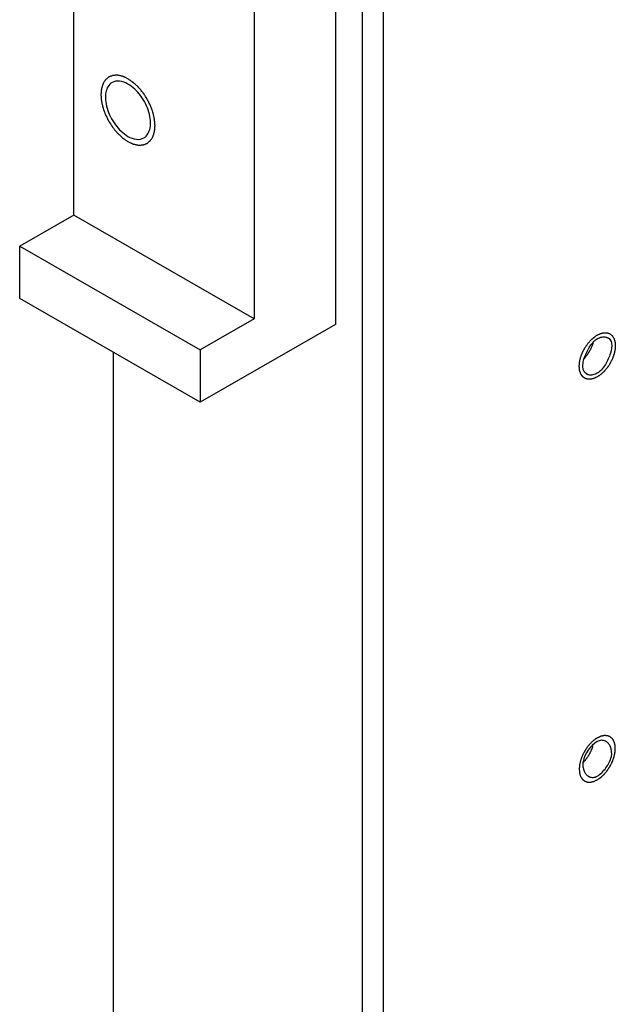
# Model space of a CAD drawing. Header units: millimetres. Extents: x 0 to 4195, y 0 to 2965.
# Tile 51 of 67: x 3473 to 3496, y 2375 to 2413. Entities that reach past the tile are written whole.
import ezdxf

# ---------------------------------------------------------------- set-up
doc = ezdxf.new("R2010")
doc.units = ezdxf.units.MM
doc.header["$LTSCALE"] = 231.275
doc.layers.get('0').update_dxf_attribs({"linetype": 'CONTINUOUS'})
for name, color, linetype in [('3_DATUM_AXES', 7, 'CONTINUOUS'), ('7_ALL_FEATURES', 7, 'CONTINUOUS'), ('ALL_ROUND', 7, 'CONTINUOUS')]:
    doc.layers.add(name, color=color, linetype=linetype)

msp = doc.modelspace()

# ---------------------------------------------------------------- linework, layer by layer
at = {"color": 7, "linetype": 'Continuous'}
for p, q in [((3486.4821, 1885.819), (3486.4821, 2612.8164)), ((3487.2953, 1886.2854), (3487.2953, 2612.35))]:
    msp.add_line(p, q, dxfattribs=at)
at = {"color": 2, "linetype": 'Continuous'}
for points, knots in [([(3477.2897, 2411.0433), (3477.2726, 2411.0512), (3477.2382, 2411.067), (3477.1953, 2411.0867), (3477.161, 2411.1025), (3477.1352, 2411.1144), (3477.1138, 2411.1242), (3477.0987, 2411.1312), (3477.0902, 2411.135), (3477.0836, 2411.1385), (3477.0775, 2411.1393), (3477.0692, 2411.1414), (3477.0548, 2411.1445), (3477.0259, 2411.151), (3476.9846, 2411.1602), (3476.9433, 2411.1695), (3476.9144, 2411.1759), (3476.9, 2411.1792), (3476.8918, 2411.1809), (3476.8854, 2411.1829), (3476.8799, 2411.182), (3476.8722, 2411.1819), (3476.8589, 2411.1812), (3476.8322, 2411.1802), (3476.8018, 2411.1789), (3476.7713, 2411.1776), (3476.7484, 2411.1766), (3476.7294, 2411.1757), (3476.7161, 2411.1753), (3476.7085, 2411.1748), (3476.7026, 2411.1751), (3476.6977, 2411.1726), (3476.6908, 2411.1703), (3476.679, 2411.1657), (3476.6552, 2411.1569), (3476.628, 2411.1467), (3476.6009, 2411.1365), (3476.5805, 2411.1289), (3476.5635, 2411.1224), (3476.5516, 2411.1181), (3476.5449, 2411.1154), (3476.5394, 2411.114), (3476.5357, 2411.11), (3476.5301, 2411.1056), (3476.5206, 2411.0975), (3476.5069, 2411.0861), (3476.4905, 2411.0724), (3476.4686, 2411.054), (3476.4466, 2411.0357), (3476.4275, 2411.0196), (3476.4179, 2411.0117), (3476.4125, 2411.007), (3476.408, 2411.004), (3476.4054, 2410.9987), (3476.4012, 2410.9924), (3476.3941, 2410.981), (3476.3798, 2410.9584), (3476.3594, 2410.926), (3476.339, 2410.8937), (3476.3248, 2410.871), (3476.3176, 2410.8598), (3476.3137, 2410.8532), (3476.3102, 2410.8488), (3476.3087, 2410.8422), (3476.306, 2410.8343), (3476.3017, 2410.82), (3476.2928, 2410.7917), (3476.2803, 2410.7511), (3476.2676, 2410.7106), (3476.2588, 2410.6821), (3476.2543, 2410.668), (3476.252, 2410.6598), (3476.2496, 2410.6541), (3476.2494, 2410.6465), (3476.2484, 2410.637), (3476.247, 2410.6201), (3476.2447, 2410.5961), (3476.2421, 2410.5672), (3476.2387, 2410.5287), (3476.2351, 2410.4903), (3476.2322, 2410.4566), (3476.2305, 2410.4398), (3476.2298, 2410.4301), (3476.2287, 2410.4231), (3476.2298, 2410.4151), (3476.2305, 2410.4047), (3476.232, 2410.3864), (3476.2349, 2410.35), (3476.2391, 2410.2978), (3476.2434, 2410.2456), (3476.2462, 2410.2092), (3476.2482, 2410.1883), (3476.2485, 2410.1729), (3476.2532, 2410.1561), (3476.2579, 2410.1342), (3476.2668, 2410.0957), (3476.2791, 2410.0407), (3476.2917, 2409.9858), (3476.3003, 2409.9473), (3476.3055, 2409.9253), (3476.3084, 2409.9089), (3476.3153, 2409.8921), (3476.3232, 2409.8698), (3476.3375, 2409.8308), (3476.3576, 2409.7751), (3476.378, 2409.7193), (3476.392, 2409.6803), (3476.4004, 2409.658), (3476.4056, 2409.6413), (3476.4148, 2409.6247), (3476.4256, 2409.6026), (3476.4453, 2409.5639), (3476.473, 2409.5086), (3476.5009, 2409.4534), (3476.5202, 2409.4145), (3476.5315, 2409.3926), (3476.5392, 2409.3755), (3476.5498, 2409.3608), (3476.563, 2409.3403), (3476.5864, 2409.3048), (3476.6197, 2409.2539), (3476.6531, 2409.2031), (3476.6763, 2409.1674), (3476.6898, 2409.1473), (3476.6993, 2409.1315), (3476.7112, 2409.1184), (3476.7262, 2409.1001), (3476.7529, 2409.0684), (3476.7909, 2409.0229), (3476.8289, 2408.9776), (3476.8555, 2408.9457), (3476.8708, 2408.9278), (3476.8818, 2408.9134), (3476.8946, 2408.9027), (3476.9109, 2408.8871), (3476.9399, 2408.8605), (3476.9811, 2408.8221), (3477.0224, 2408.784), (3477.0512, 2408.757), (3477.0678, 2408.742), (3477.0799, 2408.7296), (3477.0932, 2408.7215), (3477.1106, 2408.7091), (3477.1412, 2408.6883), (3477.1849, 2408.6581), (3477.2373, 2408.622), (3477.2722, 2408.5979), (3477.2897, 2408.5858)], [0, 0, 0, 0, 0.015625, 0.03125, 0.0390625, 0.046875, 0.0546875, 0.0585938, 0.0605469, 0.0625, 0.0644531, 0.0664062, 0.0703125, 0.078125, 0.09375, 0.109375, 0.1171875, 0.1210938, 0.1230469, 0.125, 0.1269531, 0.1289062, 0.1328125, 0.140625, 0.15625, 0.1640625, 0.171875, 0.1796875, 0.1835938, 0.1855469, 0.1875, 0.1894531, 0.1914062, 0.1953125, 0.203125, 0.21875, 0.2265625, 0.234375, 0.2421875, 0.2460938, 0.2480469, 0.25, 0.2519531, 0.2539062, 0.2578125, 0.265625, 0.2734375, 0.28125, 0.296875, 0.3046875, 0.3085938, 0.3105469, 0.3125, 0.3144531, 0.3164062, 0.3203125, 0.328125, 0.34375, 0.359375, 0.3671875, 0.3710938, 0.3730469, 0.375, 0.3769531, 0.3789062, 0.3828125, 0.390625, 0.40625, 0.421875, 0.4296875, 0.4335938, 0.4355469, 0.4375, 0.4394531, 0.4414062, 0.4453125, 0.453125, 0.4609375, 0.46875, 0.484375, 0.4921875, 0.4960938, 0.4980469, 0.5, 0.5019531, 0.5039062, 0.5078125, 0.515625, 0.53125, 0.546875, 0.5546875, 0.5585938, 0.5625, 0.5664062, 0.5703125, 0.578125, 0.59375, 0.609375, 0.6171875, 0.6210938, 0.625, 0.6289062, 0.6328125, 0.640625, 0.65625, 0.671875, 0.6796875, 0.6835938, 0.6875, 0.6914062, 0.6953125, 0.703125, 0.71875, 0.734375, 0.7421875, 0.7460938, 0.75, 0.7539062, 0.7578125, 0.765625, 0.78125, 0.796875, 0.8046875, 0.8085938, 0.8125, 0.8164062, 0.8203125, 0.828125, 0.84375, 0.859375, 0.8671875, 0.8710938, 0.875, 0.8789062, 0.8828125, 0.890625, 0.90625, 0.921875, 0.9296875, 0.9335938, 0.9375, 0.9414062, 0.9453125, 0.953125, 0.96875, 0.984375, 1, 1, 1, 1]), ([(3477.2897, 2408.5858), (3477.3069, 2408.5779), (3477.3412, 2408.5621), (3477.3841, 2408.5424), (3477.4185, 2408.5266), (3477.4442, 2408.5147), (3477.4657, 2408.5049), (3477.4807, 2408.4979), (3477.4893, 2408.4941), (3477.4958, 2408.4906), (3477.5019, 2408.4898), (3477.5102, 2408.4878), (3477.5246, 2408.4846), (3477.5535, 2408.4781), (3477.5948, 2408.4689), (3477.6361, 2408.4596), (3477.665, 2408.4532), (3477.6795, 2408.4499), (3477.6877, 2408.4482), (3477.694, 2408.4462), (3477.6996, 2408.4471), (3477.7073, 2408.4472), (3477.7205, 2408.4479), (3477.7472, 2408.4489), (3477.7777, 2408.4503), (3477.8081, 2408.4516), (3477.831, 2408.4525), (3477.85, 2408.4534), (3477.8634, 2408.4538), (3477.8709, 2408.4543), (3477.8769, 2408.454), (3477.8817, 2408.4565), (3477.8886, 2408.4588), (3477.9004, 2408.4634), (3477.9242, 2408.4722), (3477.9514, 2408.4825), (3477.9786, 2408.4926), (3477.999, 2408.5003), (3478.0159, 2408.5067), (3478.0279, 2408.511), (3478.0346, 2408.5137), (3478.04, 2408.5151), (3478.0438, 2408.5191), (3478.0493, 2408.5235), (3478.0589, 2408.5316), (3478.0726, 2408.543), (3478.089, 2408.5568), (3478.1109, 2408.5751), (3478.1328, 2408.5934), (3478.1519, 2408.6095), (3478.1616, 2408.6174), (3478.1669, 2408.6221), (3478.1714, 2408.6251), (3478.1741, 2408.6304), (3478.1783, 2408.6367), (3478.1853, 2408.6482), (3478.1997, 2408.6707), (3478.22, 2408.7031), (3478.2404, 2408.7354), (3478.2546, 2408.7581), (3478.2618, 2408.7693), (3478.2658, 2408.776), (3478.2693, 2408.7804), (3478.2707, 2408.7869), (3478.2734, 2408.7948), (3478.2777, 2408.8091), (3478.2866, 2408.8374), (3478.2992, 2408.878), (3478.3118, 2408.9185), (3478.3206, 2408.947), (3478.3251, 2408.9611), (3478.3275, 2408.9693), (3478.3298, 2408.975), (3478.33, 2408.9826), (3478.331, 2408.9921), (3478.3325, 2409.009), (3478.3347, 2409.033), (3478.3373, 2409.0619), (3478.3408, 2409.1004), (3478.3443, 2409.1388), (3478.3473, 2409.1725), (3478.3489, 2409.1893), (3478.3496, 2409.199), (3478.3508, 2409.206), (3478.3497, 2409.2141), (3478.349, 2409.2244), (3478.3474, 2409.2427), (3478.3445, 2409.2792), (3478.3403, 2409.3313), (3478.336, 2409.3835), (3478.3332, 2409.4199), (3478.3313, 2409.4409), (3478.3309, 2409.4562), (3478.3263, 2409.473), (3478.3216, 2409.4949), (3478.3127, 2409.5334), (3478.3003, 2409.5884), (3478.2877, 2409.6434), (3478.2792, 2409.6818), (3478.2739, 2409.7038), (3478.271, 2409.7203), (3478.2641, 2409.7371), (3478.2563, 2409.7593), (3478.2419, 2409.7983), (3478.2218, 2409.8541), (3478.2014, 2409.9098), (3478.1874, 2409.9488), (3478.1791, 2409.9711), (3478.1738, 2409.9878), (3478.1647, 2410.0044), (3478.1538, 2410.0265), (3478.1342, 2410.0652), (3478.1065, 2410.1205), (3478.0786, 2410.1758), (3478.0593, 2410.2146), (3478.0479, 2410.2365), (3478.0402, 2410.2536), (3478.0296, 2410.2684), (3478.0165, 2410.2889), (3477.993, 2410.3243), (3477.9598, 2410.3752), (3477.9264, 2410.426), (3477.9031, 2410.4617), (3477.8897, 2410.4818), (3477.8802, 2410.4976), (3477.8683, 2410.5107), (3477.8532, 2410.529), (3477.8265, 2410.5607), (3477.7886, 2410.6062), (3477.7505, 2410.6515), (3477.724, 2410.6834), (3477.7087, 2410.7014), (3477.6976, 2410.7158), (3477.6849, 2410.7265), (3477.6685, 2410.742), (3477.6396, 2410.7686), (3477.5984, 2410.807), (3477.5571, 2410.8452), (3477.5283, 2410.8721), (3477.5117, 2410.8871), (3477.4996, 2410.8995), (3477.4862, 2410.9076), (3477.4688, 2410.92), (3477.4382, 2410.9409), (3477.3946, 2410.9711), (3477.3421, 2411.0072), (3477.3072, 2411.0312), (3477.2897, 2411.0433)], [0, 0, 0, 0, 0.015625, 0.03125, 0.0390625, 0.046875, 0.0546875, 0.0585938, 0.0605469, 0.0625, 0.0644531, 0.0664062, 0.0703125, 0.078125, 0.09375, 0.109375, 0.1171875, 0.1210938, 0.1230469, 0.125, 0.1269531, 0.1289062, 0.1328125, 0.140625, 0.15625, 0.1640625, 0.171875, 0.1796875, 0.1835938, 0.1855469, 0.1875, 0.1894531, 0.1914062, 0.1953125, 0.203125, 0.21875, 0.2265625, 0.234375, 0.2421875, 0.2460938, 0.2480469, 0.25, 0.2519531, 0.2539062, 0.2578125, 0.265625, 0.2734375, 0.28125, 0.296875, 0.3046875, 0.3085938, 0.3105469, 0.3125, 0.3144531, 0.3164062, 0.3203125, 0.328125, 0.34375, 0.359375, 0.3671875, 0.3710938, 0.3730469, 0.375, 0.3769531, 0.3789062, 0.3828125, 0.390625, 0.40625, 0.421875, 0.4296875, 0.4335938, 0.4355469, 0.4375, 0.4394531, 0.4414062, 0.4453125, 0.453125, 0.4609375, 0.46875, 0.484375, 0.4921875, 0.4960938, 0.4980469, 0.5, 0.5019531, 0.5039062, 0.5078125, 0.515625, 0.53125, 0.546875, 0.5546875, 0.5585938, 0.5625, 0.5664062, 0.5703125, 0.578125, 0.59375, 0.609375, 0.6171875, 0.6210938, 0.625, 0.6289062, 0.6328125, 0.640625, 0.65625, 0.671875, 0.6796875, 0.6835938, 0.6875, 0.6914062, 0.6953125, 0.703125, 0.71875, 0.734375, 0.7421875, 0.7460938, 0.75, 0.7539062, 0.7578125, 0.765625, 0.78125, 0.796875, 0.8046875, 0.8085938, 0.8125, 0.8164062, 0.8203125, 0.828125, 0.84375, 0.859375, 0.8671875, 0.8710938, 0.875, 0.8789062, 0.8828125, 0.890625, 0.90625, 0.921875, 0.9296875, 0.9335938, 0.9375, 0.9414062, 0.9453125, 0.953125, 0.96875, 0.984375, 1, 1, 1, 1]), ([(3495.0228, 2400.1385), (3495.028, 2400.1537), (3495.0385, 2400.184), (3495.0519, 2400.2218), (3495.0618, 2400.2521), (3495.0745, 2400.2822), (3495.0913, 2400.3196), (3495.1074, 2400.3572), (3495.1211, 2400.3871), (3495.1372, 2400.4161), (3495.1526, 2400.4454), (3495.1684, 2400.4745), (3495.1795, 2400.4967), (3495.1935, 2400.5173), (3495.2111, 2400.5453), (3495.2291, 2400.5729), (3495.2465, 2400.6012), (3495.2658, 2400.6276), (3495.2906, 2400.6599), (3495.3149, 2400.6927), (3495.335, 2400.7184), (3495.3569, 2400.7422), (3495.3837, 2400.7726), (3495.4053, 2400.7967), (3495.4161, 2400.8088)], [0, 0, 0, 0, 0.0625, 0.125, 0.15625, 0.1875, 0.25, 0.3125, 0.34375, 0.375, 0.4375, 0.46875, 0.5, 0.53125, 0.5625, 0.625, 0.65625, 0.6875, 0.75, 0.8125, 0.84375, 0.875, 0.9375, 1, 1, 1, 1]), ([(3495.4161, 2400.8088), (3495.426, 2400.8186), (3495.4453, 2400.8381), (3495.4873, 2400.8772), (3495.5414, 2400.9243), (3495.5965, 2400.964), (3495.6408, 2400.9935), (3495.6633, 2401.0068), (3495.6745, 2401.0137)], [0, 0, 0, 0, 0.125, 0.25, 0.5, 0.75, 0.875, 1, 1, 1, 1]), ([(3495.6745, 2401.0137), (3495.6859, 2401.0189), (3495.7088, 2401.0295), (3495.7432, 2401.0453), (3495.7718, 2401.0584), (3495.7918, 2401.0677), (3495.8032, 2401.0727), (3495.8119, 2401.0774), (3495.8201, 2401.0785), (3495.8311, 2401.0812), (3495.8504, 2401.0854), (3495.8779, 2401.0917), (3495.9054, 2401.0977), (3495.9247, 2401.1022), (3495.9356, 2401.1044), (3495.9441, 2401.107), (3495.9515, 2401.1059), (3495.9618, 2401.1058), (3495.9795, 2401.1048), (3496.0049, 2401.1039), (3496.0302, 2401.1027), (3496.0481, 2401.1021), (3496.0581, 2401.1014), (3496.066, 2401.1019), (3496.0725, 2401.0985), (3496.0817, 2401.0954), (3496.0975, 2401.0893), (3496.1202, 2401.0809), (3496.1428, 2401.0723), (3496.1587, 2401.0666), (3496.1676, 2401.0629), (3496.1749, 2401.0611), (3496.1799, 2401.0558), (3496.1873, 2401.0499), (3496.2, 2401.0391), (3496.2183, 2401.0239), (3496.2365, 2401.0086), (3496.2494, 2400.998), (3496.2565, 2400.9917), (3496.2625, 2400.9878), (3496.2661, 2400.9806), (3496.2717, 2400.9722), (3496.2811, 2400.957), (3496.2947, 2400.9355), (3496.3082, 2400.9139), (3496.3179, 2400.8989), (3496.3231, 2400.8901), (3496.3278, 2400.8842), (3496.3297, 2400.8755), (3496.3333, 2400.8649), (3496.339, 2400.8459), (3496.3475, 2400.8189), (3496.3558, 2400.7918), (3496.3618, 2400.773), (3496.365, 2400.762), (3496.3681, 2400.7544), (3496.3684, 2400.7443), (3496.3698, 2400.7316), (3496.3717, 2400.7091), (3496.3747, 2400.6771), (3496.3775, 2400.645), (3496.3796, 2400.6226), (3496.3806, 2400.6097), (3496.3821, 2400.6003), (3496.3806, 2400.5896), (3496.3797, 2400.5758), (3496.3776, 2400.5514), (3496.3749, 2400.5167), (3496.372, 2400.4819), (3496.3702, 2400.4576), (3496.3689, 2400.4436), (3496.3686, 2400.4334), (3496.3655, 2400.4222), (3496.3624, 2400.4076), (3496.3564, 2400.3819), (3496.3482, 2400.3453), (3496.3398, 2400.3086), (3496.3341, 2400.283), (3496.3306, 2400.2683), (3496.3287, 2400.2574), (3496.3241, 2400.2462), (3496.3189, 2400.2313), (3496.3093, 2400.2053), (3496.2959, 2400.1682), (3496.2823, 2400.131), (3496.273, 2400.105), (3496.2674, 2400.0902), (3496.2639, 2400.079), (3496.2578, 2400.068), (3496.2506, 2400.0532), (3496.2375, 2400.0274), (3496.219, 2399.9905), (3496.2004, 2399.9537), (3496.1875, 2399.9278), (3496.18, 2399.9132), (3496.1748, 2399.9018), (3496.1677, 2399.892), (3496.159, 2399.8783), (3496.1434, 2399.8547), (3496.1212, 2399.8207), (3496.0989, 2399.7869), (3496.0834, 2399.7631), (3496.0745, 2399.7497), (3496.0681, 2399.7391), (3496.0602, 2399.7304), (3496.0502, 2399.7182), (3496.0324, 2399.6971), (3496.0071, 2399.6668), (3495.9817, 2399.6366), (3495.964, 2399.6153), (3495.9538, 2399.6033), (3495.9464, 2399.5937), (3495.9379, 2399.5866), (3495.927, 2399.5762), (3495.9077, 2399.5585), (3495.8803, 2399.5329), (3495.8527, 2399.5075), (3495.8335, 2399.4895), (3495.8225, 2399.4795), (3495.8144, 2399.4712), (3495.8055, 2399.4658), (3495.7939, 2399.4576), (3495.7735, 2399.4436), (3495.7444, 2399.4235), (3495.7094, 2399.3994), (3495.6861, 2399.3834), (3495.6745, 2399.3754)], [0, 0, 0, 0, 0.015625, 0.03125, 0.046875, 0.0546875, 0.0585938, 0.0625, 0.0664062, 0.0703125, 0.078125, 0.09375, 0.109375, 0.1171875, 0.1210938, 0.125, 0.1289062, 0.1328125, 0.140625, 0.15625, 0.171875, 0.1796875, 0.1835938, 0.1875, 0.1914062, 0.1953125, 0.203125, 0.21875, 0.234375, 0.2421875, 0.2460938, 0.25, 0.2539062, 0.2578125, 0.265625, 0.28125, 0.296875, 0.3046875, 0.3085938, 0.3125, 0.3164062, 0.3203125, 0.328125, 0.34375, 0.359375, 0.3671875, 0.3710938, 0.375, 0.3789062, 0.3828125, 0.390625, 0.40625, 0.421875, 0.4296875, 0.4335938, 0.4375, 0.4414062, 0.4453125, 0.453125, 0.46875, 0.484375, 0.4921875, 0.4960938, 0.5, 0.5039062, 0.5078125, 0.515625, 0.53125, 0.546875, 0.5546875, 0.5585938, 0.5625, 0.5664062, 0.5703125, 0.578125, 0.59375, 0.609375, 0.6171875, 0.6210938, 0.625, 0.6289062, 0.6328125, 0.640625, 0.65625, 0.671875, 0.6796875, 0.6835938, 0.6875, 0.6914062, 0.6953125, 0.703125, 0.71875, 0.734375, 0.7421875, 0.7460938, 0.75, 0.7539062, 0.7578125, 0.765625, 0.78125, 0.796875, 0.8046875, 0.8085938, 0.8125, 0.8164062, 0.8203125, 0.828125, 0.84375, 0.859375, 0.8671875, 0.8710938, 0.875, 0.8789062, 0.8828125, 0.890625, 0.90625, 0.921875, 0.9296875, 0.9335938, 0.9375, 0.9414062, 0.9453125, 0.953125, 0.96875, 0.984375, 1, 1, 1, 1]), ([(3495.513, 2400.7169), (3495.5078, 2400.7018), (3495.4974, 2400.6715), (3495.484, 2400.6337), (3495.474, 2400.6033), (3495.4614, 2400.5733), (3495.4445, 2400.5358), (3495.4284, 2400.4982), (3495.4147, 2400.4684), (3495.3986, 2400.4393), (3495.3833, 2400.41), (3495.3674, 2400.381), (3495.3563, 2400.3587), (3495.3423, 2400.3382), (3495.3248, 2400.3102), (3495.3067, 2400.2825), (3495.2893, 2400.2543), (3495.27, 2400.2279), (3495.2452, 2400.1956), (3495.2209, 2400.1628), (3495.2008, 2400.1371), (3495.1789, 2400.1133), (3495.1521, 2400.0829), (3495.1305, 2400.0587), (3495.1197, 2400.0466)], [0, 0, 0, 0, 0.0625, 0.125, 0.15625, 0.1875, 0.25, 0.3125, 0.34375, 0.375, 0.4375, 0.46875, 0.5, 0.53125, 0.5625, 0.625, 0.65625, 0.6875, 0.75, 0.8125, 0.84375, 0.875, 0.9375, 1, 1, 1, 1]), ([(3495.6745, 2399.3754), (3495.6602, 2399.3688), (3495.6316, 2399.3557), (3495.5958, 2399.3391), (3495.5672, 2399.3262), (3495.5384, 2399.3118), (3495.5042, 2399.305), (3495.4697, 2399.2971), (3495.4422, 2399.2909), (3495.4216, 2399.2864), (3495.4043, 2399.2821), (3495.3915, 2399.2833), (3495.3721, 2399.284), (3495.3431, 2399.2855), (3495.314, 2399.2866), (3495.2947, 2399.2877), (3495.2815, 2399.2876), (3495.2679, 2399.2934), (3495.2511, 2399.2995), (3495.229, 2399.308), (3495.2066, 2399.3161), (3495.1874, 2399.324), (3495.1759, 2399.3273), (3495.1689, 2399.3332), (3495.162, 2399.339), (3495.1527, 2399.3468), (3495.1411, 2399.3566), (3495.1272, 2399.3683), (3495.1133, 2399.38), (3495.1018, 2399.3898), (3495.0936, 2399.3965), (3495.0891, 2399.4005), (3495.0853, 2399.4031), (3495.0831, 2399.4075), (3495.0796, 2399.4128), (3495.0738, 2399.4224), (3495.0653, 2399.4359), (3495.0552, 2399.4521), (3495.045, 2399.4683), (3495.0351, 2399.4848), (3495.0206, 2399.5055), (3495.011, 2399.5401), (3495.0004, 2399.5738), (3494.9921, 2399.6009), (3494.9859, 2399.6214), (3494.9804, 2399.638), (3494.9795, 2399.6545), (3494.9772, 2399.6784), (3494.9742, 2399.7147), (3494.9709, 2399.7508), (3494.9689, 2399.775), (3494.967, 2399.7908), (3494.9692, 2399.8127), (3494.9713, 2399.8388), (3494.9742, 2399.8736), (3494.9781, 2399.9172), (3494.9809, 2399.9603), (3494.9906, 2399.9982), (3494.9989, 2400.0355), (3495.0099, 2400.0824), (3495.0185, 2400.1198), (3495.0228, 2400.1385)], [0, 0, 0, 0, 0.03125, 0.0625, 0.078125, 0.09375, 0.125, 0.15625, 0.171875, 0.1875, 0.203125, 0.2109375, 0.21875, 0.25, 0.28125, 0.2890625, 0.296875, 0.3125, 0.328125, 0.34375, 0.375, 0.390625, 0.3984375, 0.40625, 0.4140625, 0.421875, 0.4375, 0.453125, 0.46875, 0.484375, 0.4921875, 0.4960938, 0.5, 0.5039062, 0.5078125, 0.515625, 0.53125, 0.546875, 0.5625, 0.578125, 0.59375, 0.625, 0.65625, 0.671875, 0.6875, 0.703125, 0.7109375, 0.71875, 0.75, 0.78125, 0.7890625, 0.796875, 0.8125, 0.828125, 0.84375, 0.875, 0.90625, 0.921875, 0.9375, 0.96875, 1, 1, 1, 1]), ([(3495.4161, 2385.0401), (3495.4055, 2385.0283), (3495.3843, 2385.0046), (3495.3579, 2384.9747), (3495.3364, 2384.9515), (3495.3165, 2384.9259), (3495.292, 2384.8931), (3495.2672, 2384.8608), (3495.2479, 2384.8345), (3495.2304, 2384.8063), (3495.2124, 2384.7786), (3495.1947, 2384.7507), (3495.1808, 2384.7301), (3495.1696, 2384.7079), (3495.1537, 2384.6789), (3495.1383, 2384.6496), (3495.1222, 2384.6206), (3495.1085, 2384.5907), (3495.0922, 2384.5532), (3495.0754, 2384.5158), (3495.0627, 2384.4856), (3495.0524, 2384.4546), (3495.0388, 2384.4161), (3495.0281, 2384.3853), (3495.0228, 2384.3698)], [0, 0, 0, 0, 0.0625, 0.125, 0.15625, 0.1875, 0.25, 0.3125, 0.34375, 0.375, 0.4375, 0.46875, 0.5, 0.53125, 0.5625, 0.625, 0.65625, 0.6875, 0.75, 0.8125, 0.84375, 0.875, 0.9375, 1, 1, 1, 1]), ([(3495.6745, 2385.245), (3495.664, 2385.2386), (3495.6484, 2385.2292), (3495.6272, 2385.216), (3495.6104, 2385.2043), (3495.5938, 2385.1934), (3495.5773, 2385.1813), (3495.5609, 2385.1687), (3495.5444, 2385.1567), (3495.5282, 2385.1428), (3495.5064, 2385.1252), (3495.4797, 2385.1013), (3495.4477, 2385.0718), (3495.4267, 2385.0506), (3495.4161, 2385.0401)], [0, 0, 0, 0, 0.125, 0.1875, 0.25, 0.3125, 0.375, 0.4375, 0.5, 0.5625, 0.625, 0.75, 0.875, 1, 1, 1, 1]), ([(3495.6745, 2383.6067), (3495.6859, 2383.6146), (3495.7088, 2383.6303), (3495.7432, 2383.6539), (3495.7718, 2383.6736), (3495.7918, 2383.6872), (3495.8032, 2383.6953), (3495.8119, 2383.7006), (3495.8201, 2383.7088), (3495.8311, 2383.7188), (3495.8504, 2383.7367), (3495.8779, 2383.762), (3495.9054, 2383.7875), (3495.9247, 2383.8052), (3495.9356, 2383.8155), (3495.9441, 2383.8226), (3495.9515, 2383.8322), (3495.9618, 2383.8441), (3495.9795, 2383.8654), (3496.0049, 2383.8955), (3496.0302, 2383.9258), (3496.0481, 2383.9468), (3496.0581, 2383.959), (3496.066, 2383.9676), (3496.0725, 2383.9784), (3496.0817, 2383.9921), (3496.0975, 2384.0163), (3496.1202, 2384.0507), (3496.1428, 2384.0852), (3496.1587, 2384.1093), (3496.1676, 2384.1231), (3496.1749, 2384.1332), (3496.1799, 2384.1443), (3496.1873, 2384.1587), (3496.2, 2384.1841), (3496.2183, 2384.2203), (3496.2365, 2384.2565), (3496.2494, 2384.2818), (3496.2565, 2384.2963), (3496.2625, 2384.3071), (3496.2661, 2384.3183), (3496.2717, 2384.3332), (3496.2811, 2384.3592), (3496.2947, 2384.3963), (3496.3082, 2384.4335), (3496.3179, 2384.4595), (3496.3231, 2384.4743), (3496.3278, 2384.4855), (3496.3297, 2384.4965), (3496.3333, 2384.5112), (3496.339, 2384.5368), (3496.3475, 2384.5735), (3496.3558, 2384.6102), (3496.3618, 2384.6359), (3496.365, 2384.6505), (3496.3681, 2384.6616), (3496.3684, 2384.6721), (3496.3698, 2384.6863), (3496.3717, 2384.711), (3496.3747, 2384.7465), (3496.3775, 2384.7818), (3496.3796, 2384.8067), (3496.3806, 2384.8207), (3496.3821, 2384.8318), (3496.3806, 2384.8408), (3496.3797, 2384.8535), (3496.3776, 2384.8755), (3496.3749, 2384.9071), (3496.372, 2384.9386), (3496.3702, 2384.9608), (3496.3689, 2384.9732), (3496.3686, 2384.9832), (3496.3655, 2384.9908), (3496.3624, 2385.0018), (3496.3564, 2385.0207), (3496.3482, 2385.0479), (3496.3398, 2385.075), (3496.3341, 2385.0941), (3496.3306, 2385.1047), (3496.3287, 2385.1134), (3496.3241, 2385.1193), (3496.3189, 2385.1282), (3496.3093, 2385.1432), (3496.2959, 2385.165), (3496.2823, 2385.1866), (3496.273, 2385.2019), (3496.2674, 2385.2103), (3496.2639, 2385.2175), (3496.2578, 2385.2215), (3496.2506, 2385.228), (3496.2375, 2385.2387), (3496.219, 2385.2545), (3496.2004, 2385.2699), (3496.1875, 2385.281), (3496.18, 2385.287), (3496.1748, 2385.2925), (3496.1677, 2385.2942), (3496.159, 2385.2978), (3496.1434, 2385.3035), (3496.1212, 2385.3121), (3496.0989, 2385.3203), (3496.0834, 2385.3264), (3496.0745, 2385.3295), (3496.0681, 2385.3328), (3496.0602, 2385.3324), (3496.0502, 2385.3331), (3496.0324, 2385.3338), (3496.0071, 2385.3351), (3495.9817, 2385.3362), (3495.964, 2385.3372), (3495.9538, 2385.3374), (3495.9464, 2385.3386), (3495.9379, 2385.336), (3495.927, 2385.3338), (3495.9077, 2385.3294), (3495.8803, 2385.3235), (3495.8527, 2385.3174), (3495.8335, 2385.3133), (3495.8225, 2385.3106), (3495.8144, 2385.3096), (3495.8055, 2385.3048), (3495.7939, 2385.2998), (3495.7735, 2385.2903), (3495.7444, 2385.277), (3495.7094, 2385.261), (3495.6861, 2385.2503), (3495.6745, 2385.245)], [0, 0, 0, 0, 0.015625, 0.03125, 0.046875, 0.0546875, 0.0585938, 0.0625, 0.0664062, 0.0703125, 0.078125, 0.09375, 0.109375, 0.1171875, 0.1210938, 0.125, 0.1289062, 0.1328125, 0.140625, 0.15625, 0.171875, 0.1796875, 0.1835938, 0.1875, 0.1914062, 0.1953125, 0.203125, 0.21875, 0.234375, 0.2421875, 0.2460938, 0.25, 0.2539062, 0.2578125, 0.265625, 0.28125, 0.296875, 0.3046875, 0.3085938, 0.3125, 0.3164062, 0.3203125, 0.328125, 0.34375, 0.359375, 0.3671875, 0.3710938, 0.375, 0.3789062, 0.3828125, 0.390625, 0.40625, 0.421875, 0.4296875, 0.4335938, 0.4375, 0.4414062, 0.4453125, 0.453125, 0.46875, 0.484375, 0.4921875, 0.4960938, 0.5, 0.5039062, 0.5078125, 0.515625, 0.53125, 0.546875, 0.5546875, 0.5585938, 0.5625, 0.5664062, 0.5703125, 0.578125, 0.59375, 0.609375, 0.6171875, 0.6210938, 0.625, 0.6289062, 0.6328125, 0.640625, 0.65625, 0.671875, 0.6796875, 0.6835938, 0.6875, 0.6914062, 0.6953125, 0.703125, 0.71875, 0.734375, 0.7421875, 0.7460938, 0.75, 0.7539062, 0.7578125, 0.765625, 0.78125, 0.796875, 0.8046875, 0.8085938, 0.8125, 0.8164062, 0.8203125, 0.828125, 0.84375, 0.859375, 0.8671875, 0.8710938, 0.875, 0.8789062, 0.8828125, 0.890625, 0.90625, 0.921875, 0.9296875, 0.9335938, 0.9375, 0.9414062, 0.9453125, 0.953125, 0.96875, 0.984375, 1, 1, 1, 1]), ([(3495.1197, 2384.2779), (3495.1303, 2384.2898), (3495.1515, 2384.3135), (3495.1779, 2384.3434), (3495.1994, 2384.3666), (3495.2194, 2384.3922), (3495.2438, 2384.425), (3495.2686, 2384.4573), (3495.2879, 2384.4836), (3495.3054, 2384.5118), (3495.3235, 2384.5395), (3495.3411, 2384.5674), (3495.355, 2384.5879), (3495.3662, 2384.6102), (3495.3821, 2384.6392), (3495.3975, 2384.6685), (3495.4136, 2384.6975), (3495.4274, 2384.7273), (3495.4436, 2384.7649), (3495.4604, 2384.8023), (3495.4732, 2384.8325), (3495.4834, 2384.8635), (3495.497, 2384.902), (3495.5077, 2384.9328), (3495.513, 2384.9483)], [0, 0, 0, 0, 0.0625, 0.125, 0.15625, 0.1875, 0.25, 0.3125, 0.34375, 0.375, 0.4375, 0.46875, 0.5, 0.53125, 0.5625, 0.625, 0.65625, 0.6875, 0.75, 0.8125, 0.84375, 0.875, 0.9375, 1, 1, 1, 1]), ([(3495.0228, 2384.3698), (3495.0185, 2384.3515), (3495.01, 2384.3148), (3494.9993, 2384.2689), (3494.991, 2384.2323), (3494.9815, 2384.1952), (3494.9785, 2384.1519), (3494.9745, 2384.1083), (3494.9715, 2384.0734), (3494.9693, 2384.0474), (3494.967, 2384.0254), (3494.9689, 2384.0095), (3494.9707, 2383.9853), (3494.9739, 2383.9491), (3494.9768, 2383.9128), (3494.979, 2383.8888), (3494.9798, 2383.8722), (3494.9853, 2383.8555), (3494.9914, 2383.835), (3494.9996, 2383.8078), (3495.01, 2383.774), (3495.0195, 2383.7392), (3495.0342, 2383.718), (3495.0443, 2383.7013), (3495.0546, 2383.6847), (3495.0648, 2383.6681), (3495.0734, 2383.6543), (3495.0793, 2383.6446), (3495.0828, 2383.6392), (3495.0851, 2383.6346), (3495.0888, 2383.6321), (3495.0932, 2383.6281), (3495.1013, 2383.6215), (3495.1126, 2383.6118), (3495.1262, 2383.6003), (3495.1398, 2383.5887), (3495.1512, 2383.5791), (3495.1602, 2383.5714), (3495.1671, 2383.5656), (3495.1739, 2383.5598), (3495.1854, 2383.5564), (3495.2045, 2383.5484), (3495.2268, 2383.5401), (3495.2489, 2383.5315), (3495.2656, 2383.5252), (3495.2792, 2383.5194), (3495.2924, 2383.5194), (3495.3116, 2383.5182), (3495.3407, 2383.5169), (3495.3696, 2383.5152), (3495.3889, 2383.5145), (3495.4017, 2383.5132), (3495.419, 2383.5174), (3495.4395, 2383.5218), (3495.467, 2383.5278), (3495.5015, 2383.5356), (3495.5356, 2383.5421), (3495.5651, 2383.5568), (3495.5942, 2383.5698), (3495.6307, 2383.5867), (3495.6599, 2383.6), (3495.6745, 2383.6067)], [0, 0, 0, 0, 0.03125, 0.0625, 0.078125, 0.09375, 0.125, 0.15625, 0.171875, 0.1875, 0.203125, 0.2109375, 0.21875, 0.25, 0.28125, 0.2890625, 0.296875, 0.3125, 0.328125, 0.34375, 0.375, 0.40625, 0.421875, 0.4375, 0.453125, 0.46875, 0.484375, 0.4921875, 0.4960938, 0.5, 0.5039062, 0.5078125, 0.515625, 0.53125, 0.546875, 0.5625, 0.578125, 0.5859375, 0.59375, 0.6015625, 0.609375, 0.625, 0.65625, 0.671875, 0.6875, 0.703125, 0.7109375, 0.71875, 0.75, 0.78125, 0.7890625, 0.796875, 0.8125, 0.828125, 0.84375, 0.875, 0.90625, 0.921875, 0.9375, 0.96875, 1, 1, 1, 1])]:
    msp.add_open_spline(points, degree=3, knots=knots, dxfattribs=at)
at = {"layer": '3_DATUM_AXES', "color": 7, "linetype": 'Continuous'}
for points, knots in [([(3476.6679, 2410.8989), (3476.5363, 2410.8235), (3476.4042, 2410.5676), (3476.4002, 2410.2084), (3476.4883, 2409.7619), (3476.7557, 2409.2404), (3477.0959, 2408.9018), (3477.2897, 2408.7906)], [0, 0, 0, 0, 0.1836759, 0.3020005, 0.4368006, 0.729416, 1, 1, 1, 1]), ([(3477.2897, 2410.8385), (3477.1869, 2410.8975), (3476.9812, 2410.982), (3476.7521, 2410.9472), (3476.6679, 2410.8989)], [0, 0, 0, 0, 0.5499832, 1, 1, 1, 1]), ([(3477.9115, 2408.7302), (3478.0431, 2408.8056), (3478.1752, 2409.0615), (3478.1792, 2409.4208), (3478.0912, 2409.8672), (3477.8237, 2410.3887), (3477.4836, 2410.7273), (3477.2897, 2410.8385)], [0, 0, 0, 0, 0.1836759, 0.3020005, 0.4368006, 0.729416, 1, 1, 1, 1]), ([(3477.2897, 2408.7906), (3477.3925, 2408.7316), (3477.5982, 2408.6471), (3477.8274, 2408.6819), (3477.9115, 2408.7302)], [0, 0, 0, 0, 0.5499832, 1, 1, 1, 1]), ([(3495.5457, 2400.7691), (3495.566, 2400.7892), (3495.6067, 2400.8259), (3495.6518, 2400.8573), (3495.6745, 2400.8703)], [0, 0, 0, 0, 0.5225966, 1, 1, 1, 1]), ([(3495.6745, 2400.8703), (3495.7285, 2400.9013), (3495.8402, 2400.945), (3495.9617, 2400.9467), (3496.0157, 2400.9342)], [0, 0, 0, 0, 0.5288034, 1, 1, 1, 1]), ([(3496.0157, 2400.9342), (3496.0274, 2400.9315), (3496.0503, 2400.9249), (3496.0723, 2400.9156), (3496.0829, 2400.9104)], [0, 0, 0, 0, 0.504458, 1, 1, 1, 1]), ([(3496.0829, 2400.9104), (3496.1622, 2400.8713), (3496.2919, 2400.6499), (3496.2275, 2400.4267), (3496.1895, 2400.3006)], [0, 0, 0, 0, 0.4014841, 1, 1, 1, 1]), ([(3495.3576, 2400.5261), (3495.3856, 2400.5715), (3495.4435, 2400.6564), (3495.5107, 2400.7345), (3495.5457, 2400.7691)], [0, 0, 0, 0, 0.5201329, 1, 1, 1, 1]), ([(3496.1895, 2400.3006), (3496.1665, 2400.2243), (3496.1089, 2400.0739), (3496.0338, 2399.9316), (3495.9914, 2399.8629)], [0, 0, 0, 0, 0.496596, 1, 1, 1, 1]), ([(3495.9914, 2399.8629), (3495.9466, 2399.7903), (3495.8548, 2399.6625), (3495.7367, 2399.5544), (3495.6745, 2399.5187)], [0, 0, 0, 0, 0.543145, 1, 1, 1, 1]), ([(3495.3333, 2399.4549), (3495.3216, 2399.4576), (3495.2987, 2399.4642), (3495.2767, 2399.4734), (3495.2661, 2399.4786)], [0, 0, 0, 0, 0.504458, 1, 1, 1, 1]), ([(3495.6745, 2399.5187), (3495.6205, 2399.4878), (3495.5088, 2399.4441), (3495.3873, 2399.4423), (3495.3333, 2399.4549)], [0, 0, 0, 0, 0.5288034, 1, 1, 1, 1]), ([(3495.9914, 2385.121), (3495.9446, 2385.1431), (3495.8326, 2385.1665), (3495.7243, 2385.1302), (3495.6745, 2385.1016)], [0, 0, 0, 0, 0.4744527, 1, 1, 1, 1]), ([(3496.0488, 2385.0869), (3496.0397, 2385.0935), (3496.0211, 2385.1058), (3496.0014, 2385.1163), (3495.9914, 2385.121)], [0, 0, 0, 0, 0.502815, 1, 1, 1, 1]), ([(3496.1107, 2385.0311), (3496.1013, 2385.0415), (3496.0816, 2385.0612), (3496.06, 2385.0788), (3496.0488, 2385.0869)], [0, 0, 0, 0, 0.5051124, 1, 1, 1, 1]), ([(3496.1895, 2384.9106), (3496.1792, 2384.9329), (3496.1559, 2384.9752), (3496.1265, 2385.0136), (3496.1107, 2385.0311)], [0, 0, 0, 0, 0.5101229, 1, 1, 1, 1]), ([(3496.0157, 2384.0776), (3496.1112, 2384.2093), (3496.2605, 2384.4737), (3496.2445, 2384.7912), (3496.1895, 2384.9106)], [0, 0, 0, 0, 0.553135, 1, 1, 1, 1]), ([(3495.1197, 2384.3164), (3495.1071, 2384.2505), (3495.1008, 2384.1212), (3495.1343, 2383.9958), (3495.1595, 2383.9411)], [0, 0, 0, 0, 0.5271291, 1, 1, 1, 1]), ([(3495.1595, 2383.9411), (3495.1759, 2383.9056), (3495.2155, 2383.84), (3495.2705, 2383.7863), (3495.3002, 2383.7648)], [0, 0, 0, 0, 0.5155183, 1, 1, 1, 1]), ([(3495.6745, 2383.75), (3495.7384, 2383.7867), (3495.8626, 2383.8881), (3495.9659, 2384.009), (3496.0157, 2384.0776)], [0, 0, 0, 0, 0.4649442, 1, 1, 1, 1]), ([(3495.3002, 2383.7648), (3495.3092, 2383.7582), (3495.3279, 2383.7459), (3495.3476, 2383.7354), (3495.3576, 2383.7307)], [0, 0, 0, 0, 0.502815, 1, 1, 1, 1]), ([(3495.3576, 2383.7307), (3495.4044, 2383.7086), (3495.5164, 2383.6851), (3495.6247, 2383.7215), (3495.6745, 2383.75)], [0, 0, 0, 0, 0.4744527, 1, 1, 1, 1])]:
    msp.add_open_spline(points, degree=3, knots=knots, dxfattribs=at)
for points in [[(3495.2661, 2399.4786), (3494.9518, 2399.6337), (3495.1734, 2400.2279), (3495.3576, 2400.5261)], [(3495.6745, 2385.1016), (3495.3965, 2384.9422), (3495.1796, 2384.6313), (3495.1197, 2384.3164)]]:
    msp.add_open_spline(points, degree=3, dxfattribs=at)
at = {"layer": '7_ALL_FEATURES', "color": 7, "linetype": 'Continuous'}
for p, q in [((3475.1684, 2405.7068), (3475.1684, 2440.5208)), ((3485.4214, 2438.2901), (3485.4214, 2401.4282)), ((3482.2395, 2436.465), (3482.2395, 2401.651)), ((3475.1684, 2405.7068), (3473.0471, 2404.4901)), ((3482.2395, 2401.651), (3475.1684, 2405.7068)), ((3473.0471, 2402.4422), (3473.0471, 2404.4901)), ((3473.0471, 2404.4901), (3480.1181, 2400.4343)), ((3480.1181, 2398.3864), (3473.0471, 2402.4422)), ((3482.2395, 2401.651), (3480.1181, 2400.4343)), ((3485.4214, 2401.4282), (3480.1181, 2398.3864)), ((3480.1181, 2400.4343), (3480.1181, 2398.3864))]:
    msp.add_line(p, q, dxfattribs=at)
at = {"layer": 'ALL_ROUND', "color": 7, "linetype": 'Continuous'}
msp.add_line((3476.7054, 2400.3439), (3476.7054, 1850.7423), dxfattribs=at)

doc.saveas('drawing.dxf')
